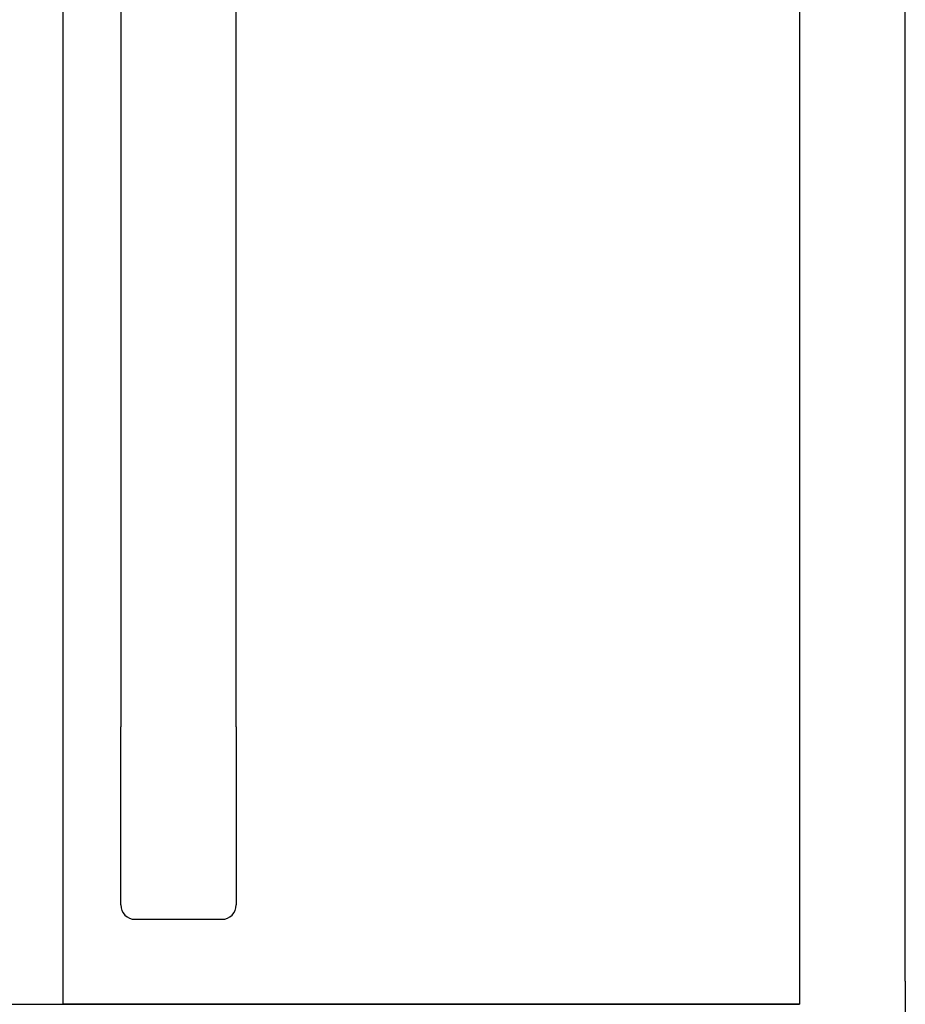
# Model space of a CAD drawing. Extents: x 1917 to 3682, y 1570 to 2675.
# Tile 153 of 166: x 3590 to 3682, y 2395 to 2497. Entities that reach past the tile are written whole.
import ezdxf

# ---------------------------------------------------------------- set-up
doc = ezdxf.new("R2010")
doc.units = 0
doc.header["$MEASUREMENT"] = 0
doc.layers.add('KF_SEQUENZA_5_NW_REAR', color=7, linetype='CONTINUOUS')

# ---------------------------------------------------------------- blocks, each defined once
blk = doc.blocks.new('KF_SEQUENZA_5_NW_REAR')
at = {"layer": 'KF_SEQUENZA_5_NW_REAR'}
for p, q in [((96.5, -50.174462), (96.5, -257.824922)), ((173, -50.174462), (173, -257.824922)), ((173, -52.584557), (173, -255.414827)), ((184, -255.414827), (184, -52.584557)), ((102.5, -78.999692), (102.5, -228.999692)), ((114.5, -228.999692), (114.5, -78.999692)), ((102.5, -247.499692), (102.5, -228.999692)), ((114.5, -228.999692), (114.5, -247.499692)), ((104, -248.999692), (113, -248.999692)), ((184, -255.414827), (184, -268.948049)), ((78.85, -257.824922), (173, -257.824922)), ((173, -257.824922), (96.5, -257.824922))]:
    blk.add_line(p, q, dxfattribs=at)
for centre, start, end in [((104, -247.499692), 180, 270), ((113, -247.499692), 270, 0)]:
    blk.add_arc(centre, 1.5, start, end, dxfattribs=at)

msp = doc.modelspace()

# ---------------------------------------------------------------- block references
at = {"layer": 'KF_SEQUENZA_5_NW_REAR'}
msp.add_blockref('KF_SEQUENZA_5_NW_REAR', (3498.09, 2652.44), dxfattribs=at)

doc.saveas('drawing.dxf')
